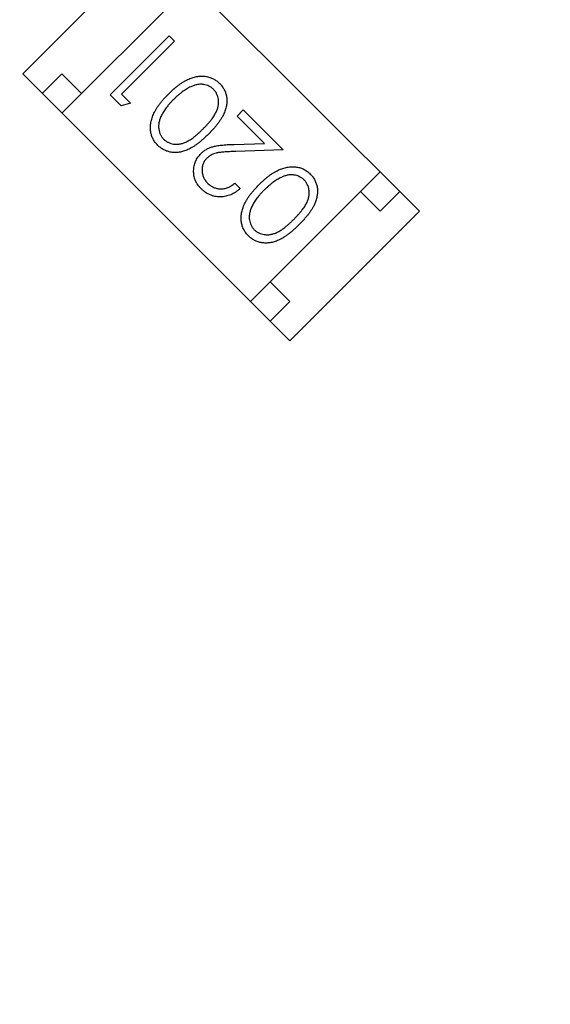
# Model space of a CAD drawing. Header units: millimetres. Extents: x 525 to 788, y 277 to 384.
# Tile 120 of 130: x 747.859 to 748.814, y 331.524 to 333.299. Entities that reach past the tile are written whole.
import ezdxf

# ---------------------------------------------------------------- set-up
doc = ezdxf.new("R2010")
doc.units = ezdxf.units.MM
doc.header["$LTSCALE"] = 5
doc.header["$PDMODE"] = 3
doc.header["$PDSIZE"] = 0.3125
doc.layers.get('0').update_dxf_attribs({"linetype": 'CONTINUOUS'})
doc.layers.get('Defpoints').update_dxf_attribs({"linetype": 'CONTINUOUS'})
doc.layers.add('dim', color=6, linetype='CONTINUOUS', lineweight=9)
doc.styles.add('Verdana', font='verdana.ttf', dxfattribs={"height": 3})
doc.dimstyles.new('aaaaaaaa 3.0', dxfattribs={"dimtxt": 3, "dimasz": 2.5, "dimexe": 1.25, "dimexo": 0.625, "dimtad": 1, "dimzin": 9, "dimdsep": 46, "dimtxsty": 'Verdana', "dimcen": 0, "dimazin": 0, "dimtfac": 1, "dimtofl": 0, "dimtmove": 0, "dimatfit": 3, "dimfxl": 1, "dimlwd": 25, "dimlwe": 25, "dimarcsym": 0})

# ---------------------------------------------------------------- blocks, each defined once
blk = doc.blocks.new('*D55')
at = {"layer": 'Defpoints', "color": 0}
for p in [(767.5081, 331.9082), (697.2861, 316.9379)]:
    blk.add_point(p, dxfattribs=at)
at = {"layer": 'dim', "color": 0, "lineweight": 25}
blk.add_line((785.4949, 335.7427), (769.9532, 332.4294), dxfattribs=at)
at = {"layer": 'dim', "color": 0}
blk.add_solid([(769.8663, 332.8369), (770.04, 332.0219), (767.5081, 331.9082)], dxfattribs=at)
at = {"layer": 'dim', "color": 0, "insert": (778.4472, 336.689), "char_height": 3, "attachment_point": 5, "rotation": 12.0345, "style": 'Verdana'}
blk.add_mtext('∅71.8', dxfattribs=at)

msp = doc.modelspace()

# ---------------------------------------------------------------- linework, layer by layer
at = {"linetype": 'Continuous'}
for p, q in [((748.0974, 333.4343), (747.8641, 333.2009)), ((748.0974, 333.4343), (748.5782, 332.9534)), ((747.9348, 333.1302), (748.1681, 333.3636)), ((748.0217, 333.1631), (748.1277, 333.2692)), ((748.1277, 333.2692), (748.1373, 333.2597)), ((748.1373, 333.2597), (748.0421, 333.1645)), ((747.8641, 333.2009), (748.3449, 332.7201)), ((747.9348, 333.2009), (747.8994, 333.1656)), ((747.9701, 333.1656), (747.9348, 333.2009)), ((748.0413, 333.1435), (748.0217, 333.1631)), ((748.0421, 333.1645), (748.0584, 333.1481)), ((748.0584, 333.1481), (748.0413, 333.1435)), ((748.2501, 333.125), (748.261, 333.1359)), ((748.261, 333.1359), (748.3331, 333.0638)), ((748.2995, 333.0757), (748.2501, 333.125)), ((748.2446, 333.0739), (748.2995, 333.0757)), ((748.3331, 333.0638), (748.2481, 333.0611)), ((748.2742, 332.7908), (748.5075, 333.0241)), ((748.2461, 333.004), (748.2556, 332.9945)), ((748.4722, 332.9888), (748.5075, 332.9534)), ((748.5075, 332.9534), (748.5429, 332.9888)), ((748.5782, 332.9534), (748.3449, 332.7201)), ((748.3449, 332.7908), (748.3095, 332.8262)), ((748.3095, 332.7554), (748.3449, 332.7908))]:
    msp.add_line(p, q, dxfattribs=at)
msp.add_arc((732.3971, 324.423), 35.9, 323.58286, 216.35846, dxfattribs=at)
for points, knots in [([(748.1264, 333.1645), (748.1281, 333.1661), (748.1313, 333.1692), (748.1361, 333.1737), (748.1409, 333.1776), (748.1455, 333.1813), (748.15, 333.1844), (748.1544, 333.1872), (748.1587, 333.1896), (748.163, 333.1916), (748.1671, 333.1932), (748.1711, 333.1945), (748.1751, 333.1956), (748.1791, 333.1963), (748.1829, 333.1968), (748.1867, 333.1969), (748.1904, 333.1968), (748.1941, 333.1963), (748.1976, 333.1956), (748.201, 333.1946), (748.2043, 333.1934), (748.2075, 333.1919), (748.2105, 333.1902), (748.2134, 333.1883), (748.2162, 333.1861), (748.2179, 333.1844), (748.2188, 333.1836)], [0, 0, 0, 0, 0.065063, 0.126773, 0.185516, 0.240765, 0.29298, 0.34225, 0.388919, 0.432776, 0.474628, 0.514775, 0.553606, 0.591426, 0.628028, 0.663804, 0.698984, 0.733591, 0.767628, 0.801208, 0.834264, 0.866981, 0.89972, 0.932702, 0.966176, 1, 1, 1, 1]), ([(748.2076, 333.1731), (748.2063, 333.1742), (748.2039, 333.1764), (748.1995, 333.1789), (748.1948, 333.1808), (748.1905, 333.1818), (748.1869, 333.1822), (748.1842, 333.1823), (748.1814, 333.182), (748.1785, 333.1816), (748.1756, 333.181), (748.1726, 333.1801), (748.1696, 333.179), (748.1676, 333.1781), (748.1666, 333.1776)], [0, 0, 0, 0, 0.112813, 0.225394, 0.339595, 0.459675, 0.521735, 0.583926, 0.648174, 0.713881, 0.781004, 0.851451, 0.924051, 1, 1, 1, 1]), ([(748.2188, 333.1836), (748.2196, 333.1828), (748.2212, 333.1811), (748.2234, 333.1783), (748.2253, 333.1755), (748.2269, 333.1726), (748.2284, 333.1695), (748.2295, 333.1663), (748.2305, 333.163), (748.2312, 333.1595), (748.2316, 333.156), (748.2318, 333.1524), (748.2316, 333.1487), (748.2311, 333.145), (748.2304, 333.1412), (748.2294, 333.1373), (748.228, 333.1334), (748.2264, 333.1293), (748.2244, 333.1252), (748.222, 333.1209), (748.2191, 333.1165), (748.2158, 333.112), (748.2122, 333.1073), (748.208, 333.1024), (748.2034, 333.0974), (748.2002, 333.0941), (748.1985, 333.0924)], [0, 0, 0, 0, 0.033787, 0.066622, 0.099285, 0.131361, 0.163585, 0.196104, 0.228902, 0.262158, 0.295991, 0.330218, 0.36506, 0.400951, 0.43762, 0.475708, 0.515381, 0.556414, 0.599765, 0.646424, 0.696431, 0.749782, 0.806573, 0.867436, 0.931887, 1, 1, 1, 1]), ([(748.1072, 333.0721), (748.1064, 333.073), (748.1048, 333.0747), (748.1026, 333.0774), (748.1006, 333.0803), (748.0989, 333.0833), (748.0974, 333.0865), (748.0962, 333.0897), (748.0953, 333.0931), (748.0946, 333.0967), (748.0941, 333.1003), (748.094, 333.104), (748.0941, 333.1077), (748.0945, 333.1116), (748.0953, 333.1155), (748.0963, 333.1195), (748.0977, 333.1236), (748.0993, 333.1278), (748.1013, 333.132), (748.1036, 333.1364), (748.1064, 333.1408), (748.1096, 333.1454), (748.1132, 333.15), (748.1172, 333.1548), (748.1217, 333.1596), (748.1248, 333.1629), (748.1264, 333.1645)], [0, 0, 0, 0, 0.033788, 0.067194, 0.099862, 0.132567, 0.165151, 0.197913, 0.231319, 0.265083, 0.299255, 0.334399, 0.369943, 0.406284, 0.444064, 0.482998, 0.523354, 0.565537, 0.609613, 0.656391, 0.705885, 0.758325, 0.813832, 0.872795, 0.934722, 1, 1, 1, 1]), ([(748.1666, 333.1776), (748.1653, 333.177), (748.1628, 333.1757), (748.1589, 333.1736), (748.1551, 333.1711), (748.1513, 333.1684), (748.1475, 333.1654), (748.1436, 333.1622), (748.1397, 333.1587), (748.1372, 333.1562), (748.1359, 333.1549)], [0, 0, 0, 0, 0.110588, 0.224542, 0.342503, 0.464324, 0.590756, 0.722227, 0.858843, 1, 1, 1, 1]), ([(748.1889, 333.1019), (748.1904, 333.1033), (748.1931, 333.1061), (748.1969, 333.1103), (748.2004, 333.1142), (748.2035, 333.118), (748.2062, 333.1217), (748.2086, 333.1252), (748.2106, 333.1285), (748.2123, 333.1317), (748.2136, 333.1347), (748.2147, 333.1378), (748.2156, 333.1407), (748.2162, 333.1436), (748.2166, 333.1465), (748.2168, 333.1494), (748.2167, 333.1522), (748.2163, 333.1558), (748.2153, 333.1602), (748.2134, 333.165), (748.2109, 333.1694), (748.2087, 333.1718), (748.2076, 333.1731)], [0, 0, 0, 0, 0.072951, 0.141584, 0.205926, 0.265301, 0.320597, 0.371817, 0.41879, 0.461699, 0.502134, 0.540804, 0.578181, 0.614297, 0.649678, 0.684299, 0.718359, 0.752081, 0.817652, 0.879722, 0.939966, 1, 1, 1, 1]), ([(748.1359, 333.1549), (748.1347, 333.1537), (748.1322, 333.1511), (748.1287, 333.1474), (748.1255, 333.1436), (748.1226, 333.1399), (748.12, 333.1363), (748.1176, 333.1327), (748.1156, 333.1292), (748.1138, 333.1258), (748.1123, 333.1225), (748.1111, 333.1192), (748.1101, 333.116), (748.1094, 333.1129), (748.1089, 333.1099), (748.1087, 333.1069), (748.1088, 333.104), (748.1092, 333.1004), (748.1102, 333.0961), (748.112, 333.0913), (748.1145, 333.087), (748.1167, 333.0845), (748.1178, 333.0833)], [0, 0, 0, 0, 0.065681, 0.128486, 0.188175, 0.245106, 0.299448, 0.350823, 0.399942, 0.446672, 0.491255, 0.533376, 0.573853, 0.612526, 0.649597, 0.685532, 0.720106, 0.753838, 0.818925, 0.880493, 0.940311, 1, 1, 1, 1]), ([(748.1985, 333.0924), (748.1968, 333.0907), (748.1935, 333.0875), (748.1884, 333.0829), (748.1836, 333.0787), (748.1789, 333.075), (748.1744, 333.0717), (748.1699, 333.0688), (748.1657, 333.0664), (748.1616, 333.0644), (748.1576, 333.0628), (748.1537, 333.0615), (748.1499, 333.0605), (748.1461, 333.0597), (748.1423, 333.0593), (748.1387, 333.0591), (748.1351, 333.0593), (748.1315, 333.0597), (748.128, 333.0604), (748.1247, 333.0613), (748.1214, 333.0625), (748.1183, 333.0639), (748.1153, 333.0656), (748.1125, 333.0675), (748.1098, 333.0697), (748.1081, 333.0713), (748.1072, 333.0721)], [0, 0, 0, 0, 0.068595, 0.133246, 0.194313, 0.251279, 0.304513, 0.354235, 0.400481, 0.443411, 0.484015, 0.523252, 0.561042, 0.5979, 0.633518, 0.668314, 0.702496, 0.736685, 0.770293, 0.803437, 0.835913, 0.86846, 0.900847, 0.933467, 0.966258, 1, 1, 1, 1]), ([(748.1178, 333.0833), (748.119, 333.0822), (748.1215, 333.08), (748.1259, 333.0774), (748.1307, 333.0756), (748.135, 333.0746), (748.1386, 333.0741), (748.1414, 333.0741), (748.1443, 333.0743), (748.1471, 333.0747), (748.1501, 333.0753), (748.153, 333.0761), (748.156, 333.0772), (748.1591, 333.0786), (748.1623, 333.0802), (748.1656, 333.0822), (748.1691, 333.0845), (748.1727, 333.0873), (748.1766, 333.0904), (748.1806, 333.0939), (748.1847, 333.0977), (748.1875, 333.1005), (748.1889, 333.1019)], [0, 0, 0, 0, 0.060387, 0.120883, 0.182755, 0.247811, 0.281299, 0.315088, 0.349702, 0.384857, 0.420966, 0.458511, 0.497175, 0.537602, 0.580503, 0.627468, 0.678388, 0.733983, 0.793747, 0.857714, 0.926698, 1, 1, 1, 1]), ([(748.1851, 333.0573), (748.1866, 333.0587), (748.1897, 333.0615), (748.1948, 333.065), (748.2004, 333.0678), (748.2054, 333.0695), (748.2097, 333.0706), (748.2134, 333.0713), (748.2176, 333.072), (748.2222, 333.0725), (748.2272, 333.073), (748.2326, 333.0734), (748.2385, 333.0737), (748.2425, 333.0738), (748.2446, 333.0739)], [0, 0, 0, 0, 0.098702, 0.195672, 0.292422, 0.391343, 0.444462, 0.504229, 0.570352, 0.642546, 0.722288, 0.807921, 0.90047, 1, 1, 1, 1]), ([(748.1856, 332.9937), (748.1845, 332.9949), (748.1823, 332.9973), (748.1794, 333.001), (748.1769, 333.0049), (748.1749, 333.009), (748.1735, 333.0131), (748.1724, 333.0174), (748.1718, 333.0218), (748.1718, 333.0263), (748.1721, 333.0307), (748.1728, 333.0351), (748.1739, 333.0392), (748.1753, 333.0432), (748.1772, 333.047), (748.1795, 333.0506), (748.1821, 333.0541), (748.1841, 333.0562), (748.1851, 333.0573)], [0, 0, 0, 0, 0.069475, 0.136517, 0.200789, 0.26383, 0.325735, 0.387291, 0.449509, 0.512968, 0.576275, 0.63758, 0.697903, 0.757172, 0.816599, 0.876653, 0.93729, 1, 1, 1, 1]), ([(748.2481, 333.0611), (748.246, 333.061), (748.2421, 333.0609), (748.2364, 333.0607), (748.2313, 333.0605), (748.2266, 333.0601), (748.2224, 333.0597), (748.2186, 333.0593), (748.2154, 333.0587), (748.2118, 333.058), (748.2077, 333.0567), (748.2032, 333.0546), (748.1991, 333.0519), (748.1967, 333.0497), (748.1955, 333.0486)], [0, 0, 0, 0, 0.110803, 0.212829, 0.306101, 0.390647, 0.466924, 0.534481, 0.593587, 0.644557, 0.7362, 0.825024, 0.911986, 1, 1, 1, 1]), ([(748.1955, 333.0486), (748.1948, 333.0479), (748.1934, 333.0464), (748.1916, 333.044), (748.1901, 333.0415), (748.1889, 333.0388), (748.188, 333.036), (748.1874, 333.033), (748.187, 333.03), (748.187, 333.0268), (748.1872, 333.0236), (748.1877, 333.0205), (748.1885, 333.0175), (748.1896, 333.0146), (748.191, 333.0118), (748.1927, 333.0091), (748.1947, 333.0065), (748.1962, 333.0049), (748.197, 333.0041)], [0, 0, 0, 0, 0.061965, 0.122122, 0.180988, 0.239933, 0.299906, 0.359989, 0.421776, 0.486576, 0.551535, 0.615018, 0.677259, 0.73973, 0.80305, 0.866495, 0.931973, 1, 1, 1, 1]), ([(748.2896, 333.0013), (748.2913, 333.0029), (748.2945, 333.0061), (748.2993, 333.0105), (748.304, 333.0144), (748.3086, 333.0181), (748.3132, 333.0212), (748.3176, 333.024), (748.3219, 333.0264), (748.3261, 333.0284), (748.3303, 333.03), (748.3343, 333.0313), (748.3383, 333.0324), (748.3422, 333.0331), (748.3461, 333.0336), (748.3499, 333.0337), (748.3536, 333.0336), (748.3573, 333.0331), (748.3608, 333.0324), (748.3642, 333.0315), (748.3675, 333.0302), (748.3706, 333.0288), (748.3737, 333.0271), (748.3766, 333.0251), (748.3794, 333.0229), (748.3811, 333.0213), (748.3819, 333.0204)], [0, 0, 0, 0, 0.065063, 0.126773, 0.185516, 0.240765, 0.29298, 0.34225, 0.388919, 0.432776, 0.474628, 0.514775, 0.553606, 0.591426, 0.628028, 0.663804, 0.698984, 0.733591, 0.767628, 0.801208, 0.834264, 0.866981, 0.89972, 0.932702, 0.966176, 1, 1, 1, 1]), ([(748.3707, 333.0099), (748.3695, 333.011), (748.3671, 333.0132), (748.3627, 333.0157), (748.358, 333.0177), (748.3537, 333.0186), (748.3501, 333.019), (748.3474, 333.0191), (748.3445, 333.0189), (748.3417, 333.0185), (748.3387, 333.0178), (748.3358, 333.0169), (748.3328, 333.0158), (748.3308, 333.0149), (748.3298, 333.0144)], [0, 0, 0, 0, 0.112813, 0.225394, 0.339595, 0.459675, 0.521735, 0.583926, 0.648174, 0.713881, 0.781004, 0.851451, 0.924051, 1, 1, 1, 1]), ([(748.3819, 333.0204), (748.3828, 333.0196), (748.3844, 333.0179), (748.3865, 333.0152), (748.3884, 333.0123), (748.3901, 333.0094), (748.3916, 333.0063), (748.3927, 333.0031), (748.3937, 332.9998), (748.3944, 332.9963), (748.3948, 332.9928), (748.3949, 332.9892), (748.3948, 332.9855), (748.3943, 332.9818), (748.3936, 332.978), (748.3925, 332.9741), (748.3912, 332.9702), (748.3896, 332.9662), (748.3876, 332.962), (748.3852, 332.9577), (748.3823, 332.9534), (748.379, 332.9488), (748.3753, 332.9441), (748.3712, 332.9393), (748.3666, 332.9343), (748.3634, 332.931), (748.3617, 332.9293)], [0, 0, 0, 0, 0.033787, 0.066622, 0.099285, 0.131361, 0.163585, 0.196104, 0.228902, 0.262158, 0.295991, 0.330218, 0.36506, 0.400951, 0.43762, 0.475708, 0.515381, 0.556414, 0.599765, 0.646424, 0.696431, 0.749782, 0.806573, 0.867436, 0.931887, 1, 1, 1, 1]), ([(748.197, 333.0041), (748.1978, 333.0033), (748.1995, 333.0017), (748.2022, 332.9996), (748.205, 332.9979), (748.2079, 332.9964), (748.2108, 332.9952), (748.2139, 332.9943), (748.2171, 332.9938), (748.2203, 332.9936), (748.2236, 332.9937), (748.2269, 332.9941), (748.2302, 332.9949), (748.2334, 332.996), (748.2366, 332.9975), (748.2398, 332.9993), (748.243, 333.0015), (748.245, 333.0032), (748.2461, 333.004)], [0, 0, 0, 0, 0.064439, 0.126547, 0.186887, 0.245878, 0.304041, 0.362191, 0.420976, 0.48066, 0.5406, 0.600689, 0.661936, 0.724443, 0.789038, 0.856314, 0.926352, 1, 1, 1, 1]), ([(748.2704, 332.9089), (748.2696, 332.9098), (748.2679, 332.9115), (748.2658, 332.9143), (748.2638, 332.9171), (748.2621, 332.9202), (748.2606, 332.9233), (748.2594, 332.9266), (748.2584, 332.93), (748.2577, 332.9335), (748.2573, 332.9371), (748.2571, 332.9408), (748.2573, 332.9446), (748.2577, 332.9484), (748.2585, 332.9523), (748.2595, 332.9564), (748.2609, 332.9604), (748.2624, 332.9646), (748.2645, 332.9688), (748.2668, 332.9732), (748.2696, 332.9776), (748.2728, 332.9822), (748.2764, 332.9869), (748.2804, 332.9916), (748.2849, 332.9965), (748.288, 332.9997), (748.2896, 333.0013)], [0, 0, 0, 0, 0.033788, 0.067194, 0.099862, 0.132567, 0.165151, 0.197913, 0.231319, 0.265083, 0.299255, 0.334399, 0.369943, 0.406284, 0.444064, 0.482998, 0.523354, 0.565537, 0.609613, 0.656391, 0.705885, 0.758325, 0.813832, 0.872795, 0.934722, 1, 1, 1, 1]), ([(748.3298, 333.0144), (748.3285, 333.0138), (748.3259, 333.0125), (748.3221, 333.0104), (748.3183, 333.0079), (748.3145, 333.0052), (748.3107, 333.0022), (748.3068, 332.999), (748.3029, 332.9955), (748.3004, 332.993), (748.2991, 332.9918)], [0, 0, 0, 0, 0.110588, 0.224542, 0.342503, 0.464324, 0.590756, 0.722227, 0.858843, 1, 1, 1, 1]), ([(748.3521, 332.9387), (748.3535, 332.9402), (748.3563, 332.9429), (748.3601, 332.9471), (748.3636, 332.9511), (748.3667, 332.9549), (748.3694, 332.9585), (748.3718, 332.962), (748.3738, 332.9653), (748.3755, 332.9685), (748.3768, 332.9716), (748.3779, 332.9746), (748.3788, 332.9775), (748.3794, 332.9805), (748.3797, 332.9834), (748.3799, 332.9862), (748.3798, 332.989), (748.3795, 332.9927), (748.3785, 332.997), (748.3766, 333.0018), (748.3741, 333.0062), (748.3718, 333.0086), (748.3707, 333.0099)], [0, 0, 0, 0, 0.072951, 0.141584, 0.205926, 0.265301, 0.320597, 0.371817, 0.41879, 0.461699, 0.502134, 0.540804, 0.578181, 0.614297, 0.649678, 0.684299, 0.718359, 0.752081, 0.817652, 0.879722, 0.939966, 1, 1, 1, 1]), ([(748.2556, 332.9945), (748.2542, 332.9933), (748.2516, 332.9909), (748.2475, 332.9879), (748.2432, 332.9852), (748.2388, 332.9831), (748.2342, 332.9815), (748.2296, 332.9802), (748.2248, 332.9795), (748.2199, 332.9793), (748.2151, 332.9794), (748.2103, 332.9801), (748.2058, 332.9813), (748.2014, 332.9828), (748.1972, 332.9849), (748.1931, 332.9873), (748.1892, 332.9903), (748.1868, 332.9926), (748.1856, 332.9937)], [0, 0, 0, 0, 0.068791, 0.135103, 0.198979, 0.261904, 0.323495, 0.385195, 0.446969, 0.509765, 0.572251, 0.633405, 0.693251, 0.752583, 0.812579, 0.873275, 0.93555, 1, 1, 1, 1]), ([(748.2991, 332.9918), (748.2978, 332.9905), (748.2954, 332.988), (748.2918, 332.9842), (748.2887, 332.9804), (748.2858, 332.9767), (748.2832, 332.9731), (748.2808, 332.9696), (748.2788, 332.966), (748.277, 332.9626), (748.2755, 332.9593), (748.2743, 332.956), (748.2733, 332.9528), (748.2726, 332.9497), (748.2721, 332.9467), (748.2719, 332.9437), (748.2719, 332.9409), (748.2724, 332.9372), (748.2734, 332.9329), (748.2751, 332.9281), (748.2777, 332.9238), (748.2799, 332.9213), (748.281, 332.9201)], [0, 0, 0, 0, 0.065681, 0.128486, 0.188175, 0.245106, 0.299448, 0.350823, 0.399942, 0.446672, 0.491255, 0.533376, 0.573853, 0.612526, 0.649597, 0.685532, 0.720106, 0.753838, 0.818925, 0.880493, 0.940311, 1, 1, 1, 1]), ([(748.281, 332.9201), (748.2822, 332.919), (748.2847, 332.9168), (748.289, 332.9142), (748.2939, 332.9124), (748.2982, 332.9114), (748.3018, 332.911), (748.3046, 332.9109), (748.3074, 332.9111), (748.3103, 332.9115), (748.3132, 332.9121), (748.3162, 332.913), (748.3192, 332.9141), (748.3223, 332.9154), (748.3255, 332.917), (748.3288, 332.919), (748.3323, 332.9214), (748.3359, 332.9242), (748.3398, 332.9272), (748.3437, 332.9307), (748.3479, 332.9346), (748.3507, 332.9373), (748.3521, 332.9387)], [0, 0, 0, 0, 0.060387, 0.120883, 0.182755, 0.247811, 0.281299, 0.315088, 0.349702, 0.384857, 0.420966, 0.458511, 0.497175, 0.537602, 0.580503, 0.627468, 0.678388, 0.733983, 0.793747, 0.857714, 0.926698, 1, 1, 1, 1]), ([(748.3617, 332.9293), (748.36, 332.9276), (748.3566, 332.9243), (748.3516, 332.9197), (748.3468, 332.9155), (748.342, 332.9118), (748.3375, 332.9085), (748.3331, 332.9057), (748.3289, 332.9032), (748.3248, 332.9012), (748.3208, 332.8996), (748.3169, 332.8983), (748.313, 332.8973), (748.3093, 332.8965), (748.3055, 332.8961), (748.3018, 332.8959), (748.2982, 332.8961), (748.2947, 332.8965), (748.2912, 332.8972), (748.2879, 332.8981), (748.2846, 332.8993), (748.2815, 332.9008), (748.2785, 332.9024), (748.2757, 332.9043), (748.273, 332.9065), (748.2713, 332.9081), (748.2704, 332.9089)], [0, 0, 0, 0, 0.068595, 0.133246, 0.194313, 0.251279, 0.304513, 0.354235, 0.400481, 0.443411, 0.484015, 0.523252, 0.561042, 0.5979, 0.633518, 0.668314, 0.702496, 0.736685, 0.770293, 0.803437, 0.835913, 0.86846, 0.900847, 0.933467, 0.966258, 1, 1, 1, 1])]:
    msp.add_open_spline(points, degree=3, knots=knots, dxfattribs=at)

# ---------------------------------------------------------------- dimensions: what is measured, and where the dimension line sits
at = {"layer": 'dim'}
dim = msp.add_diameter_dim_2p(p1=(697.2861, 316.9379), p2=(767.5081, 331.9082), dimstyle='aaaaaaaa 3.0', dxfattribs=at)
dim.commit()
dim.dimension.update_dxf_attribs({"geometry": '*D55', "text_midpoint": (777.7194, 334.0851), "dimtype": 163})

doc.saveas('drawing.dxf')
